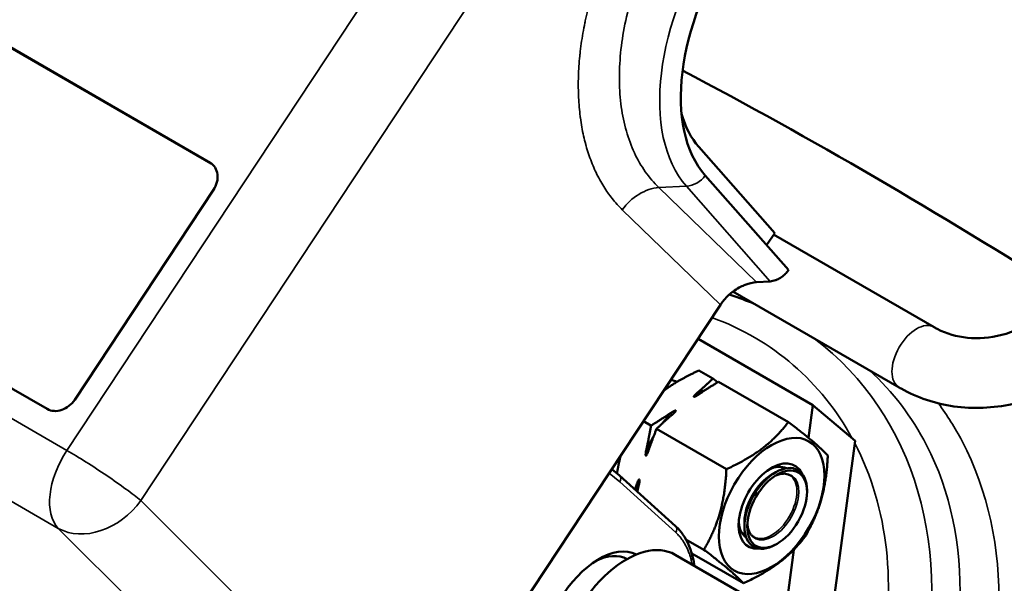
# Model space of a CAD drawing. Header units: inches. Extents: x 1 to 237, y 4 to 150.
# Tile 97 of 148: x 180.01 to 183.54, y 97.55 to 99.57. Entities that reach past the tile are written whole.
import ezdxf

# ---------------------------------------------------------------- set-up
doc = ezdxf.new("R2010")
doc.units = ezdxf.units.IN
doc.header["$LTSCALE"] = 7
doc.header["$MEASUREMENT"] = 0
doc.layers.add('Visible (ANSI)', color=7, linetype='Continuous', lineweight=50)
doc.layers.add('Visible Narrow (ANSI)', color=7, linetype='Continuous', lineweight=35)

msp = doc.modelspace()

# ---------------------------------------------------------------- linework, layer by layer
at = {"layer": 'Visible (ANSI)'}
for p, q in [((179.8304, 99.5566), (180.6934, 99.0583)), ((179.8339, 99.5536), (180.6969, 99.0554)), ((182.7189, 98.8059), (182.4466, 99.115)), ((182.47, 99.0122), (182.7685, 98.6735)), ((180.7058, 98.9607), (180.2082, 98.2082)), ((182.2781, 98.9648), (182.2781, 98.9648)), ((182.7189, 98.8059), (182.6901, 98.7624)), ((183.2906, 98.4683), (182.7153, 98.8004)), ((180.1092, 98.1749), (179.2462, 98.6732)), ((182.6542, 98.6291), (182.7031, 98.6326)), ((183.1656, 98.2518), (182.5693, 98.5961)), ((182.6454, 98.552), (182.6464, 98.5516)), ((182.5241, 98.5481), (182.1253, 97.945)), ((182.8561, 98.189), (182.4439, 98.4269)), ((182.4474, 98.3131), (182.4974, 98.2842)), ((182.5176, 98.2725), (182.7681, 98.1279)), ((182.8404, 98.071), (182.8561, 98.189)), ((183.0074, 98.0606), (182.8561, 98.189)), ((182.2481, 98.1309), (182.2752, 98.1153)), ((182.2954, 98.1036), (182.5458, 97.959)), ((182.9176, 97.3831), (183.0074, 98.0606)), ((182.1617, 97.9361), (182.1346, 97.9591)), ((182.7524, 97.9604), (182.7398, 97.9676)), ((181.642, 97.2142), (182.1253, 97.945)), ((182.162, 97.9358), (182.3632, 97.7546)), ((182.708, 97.9394), (182.7228, 97.9479)), ((182.835, 97.8775), (182.835, 97.8831)), ((182.6106, 97.7706), (182.6106, 97.7536)), ((182.4008, 97.707), (182.4652, 97.6699)), ((182.6146, 97.7217), (182.602, 97.729)), ((182.7277, 97.6917), (182.7228, 97.6888)), ((182.7549, 97.4253), (182.7873, 97.6701)), ((182.3617, 97.6523), (182.7588, 97.4231)), ((182.4217, 97.6565), (182.6067, 97.5497))]:
    msp.add_line(p, q, dxfattribs=at)
for centre, major_axis, ratio, start_param, end_param in [((182.8947, 99.5881), (-0.3622, -0.6274), 0.57735, 3.124043, 6.091102), ((183.0211, 82.0936), (10.3771, -17.9736), 0.57735, 2.305291, 2.399291), ((188.9486, 98.2732), (-12, 0), 0.57735, 6.140802, 7.722787), ((182.2667, 98.0817), (0.1083, 0.1875), 0.57735, 0.054162, 0.241537), ((182.708, 97.8269), (0.0837, 0.1449), 0.57735, 5.900342, 9.807621), ((182.7228, 97.8184), (-0.0793, -0.1374), 0.57735, 2.356195, 7.068583), ((182.6913, 97.8365), (0.0719, 0.1244), 0.57735, 0.03135, 0.706254), ((182.6384, 97.8671), (-0.0774, -0.134), 0.57735, 2.669534, 2.683436), ((182.6551, 97.8574), (0.0719, 0.1244), 0.57735, 5.995503, 6.028598), ((182.149, 97.9211), (0.0127, 0.015), 0.812015, 6.259214, 6.283143), ((182.708, 97.8269), (-0.0689, -0.1193), 0.57735, 3.926991, 5.497787), ((182.6913, 97.8365), (-0.0719, -0.1244), 0.57735, 5.576931, 6.251836), ((182.1867, 97.3492), (0.175, 0.3031), 0.57735, 0, 3.141593), ((182.6384, 97.8671), (-0.0774, -0.134), 0.57735, 0.458156, 0.472059), ((182.6551, 97.8574), (-0.0719, -0.1244), 0.57735, 0.254588, 0.287682), ((182.0877, 97.4064), (-0.1407, -0.2438), 0.57735, 3.178024, 6.246754), ((182.0654, 97.4192), (0.125, 0.2165), 0.57735, 0.009716, 0.724238)]:
    msp.add_ellipse(centre, major_axis=major_axis, ratio=ratio, start_param=start_param, end_param=end_param, dxfattribs=at)
for centre, major_axis in [((182.708, 97.8269), (0.1339, 0.2318)), ((182.7277, 97.8155), (0.0759, 0.1314))]:
    msp.add_ellipse(centre, major_axis=major_axis, ratio=0.57735, dxfattribs=at)
for points in [[(182.4466, 99.115), (182.4191, 99.1462), (182.3983, 99.1863), (182.3852, 99.2334)], [(180.6969, 99.0554), (180.6989, 99.0542), (180.7008, 99.0529), (180.7026, 99.0515)]]:
    msp.add_open_spline(points, degree=3, dxfattribs=at)
for points, knots in [([(180.6934, 99.0583), (180.708, 99.0499), (180.7178, 99.0345), (180.7224, 98.9984), (180.7171, 98.9779), (180.7058, 98.9607)], [0, 0, 0, 0, 0.001575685, 0.001575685, 0.003151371, 0.003151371, 0.003151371, 0.003151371]), ([(183.8591, 98.7132), (183.8341, 98.6674), (183.8037, 98.625), (183.735, 98.5508), (183.6968, 98.5192), (183.6166, 98.4694), (183.5747, 98.4513), (183.4912, 98.4296), (183.4497, 98.4264), (183.3719, 98.4339), (183.3356, 98.4447), (183.2984, 98.4639), (183.2945, 98.4661), (183.2906, 98.4683)], [0, 0, 0, 0, 0.299315, 0.299315, 0.59966, 0.59966, 0.90472, 0.90472, 1.218879, 1.218879, 1.533039, 1.533039, 1.570796, 1.570796, 1.570796, 1.570796]), ([(182.7685, 98.6735), (182.7651, 98.6683), (182.7611, 98.6634), (182.7567, 98.659), (182.7562, 98.6585), (182.7558, 98.6581), (182.7553, 98.6577), (182.7504, 98.6529), (182.745, 98.6487), (182.7393, 98.6451), (182.7342, 98.6419), (182.7289, 98.6393), (182.7235, 98.6373), (182.7228, 98.637), (182.7221, 98.6368), (182.7215, 98.6365), (182.7154, 98.6344), (182.7092, 98.6331), (182.7031, 98.6326)], [0, 0, 0, 0, 0.0476278, 0.0476278, 0.0476278, 0.0524913, 0.0524913, 0.0524913, 0.1049415, 0.1049415, 0.1049415, 0.1516048, 0.1516048, 0.1516048, 0.1573655, 0.1573655, 0.1573655, 0.2097577, 0.2097577, 0.2097577, 0.2097577]), ([(182.6542, 98.6291), (182.6407, 98.6282), (182.627, 98.6252), (182.6039, 98.6167), (182.5902, 98.6107), (182.565, 98.5933), (182.5557, 98.5854), (182.5342, 98.5634), (182.5264, 98.5517), (182.5241, 98.5481)], [-0.1348857, -0.1348857, -0.1348857, -0.1348857, -0.0886612, -0.0886612, -0.0549536, -0.0549536, -0.0331073, -0.0331073, -0.000001, -0.000001, -0.000001, -0.000001]), ([(182.5563, 98.5854), (182.5585, 98.5846), (182.5607, 98.5839), (182.5909, 98.5738), (182.6184, 98.5634), (182.6454, 98.552)], [4.53840497, 4.53840497, 4.53840497, 4.53840497, 4.54379865, 4.54379865, 4.61143635, 4.61143635, 4.61143635, 4.61143635]), ([(184.0786, 98.5936), (184.0422, 98.5268), (183.9972, 98.4648), (183.8937, 98.3558), (183.8351, 98.3089), (183.7088, 98.2349), (183.641, 98.2078), (183.5019, 98.1776), (183.4307, 98.1745), (183.2952, 98.1938), (183.2308, 98.2153), (183.1702, 98.2492), (183.1679, 98.2505), (183.1656, 98.2518)], [0, 0, 0, 0, 0.314159, 0.314159, 0.628319, 0.628319, 0.942478, 0.942478, 1.256637, 1.256637, 1.558762, 1.558762, 1.570796, 1.570796, 1.570796, 1.570796]), ([(180.2082, 98.2082), (180.1969, 98.1911), (180.1796, 98.1775), (180.143, 98.1652), (180.1238, 98.1665), (180.1092, 98.1749)], [0, 0, 0, 0, 0.001575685, 0.001575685, 0.003151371, 0.003151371, 0.003151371, 0.003151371]), ([(182.4458, 98.2268), (182.4446, 98.226), (182.4434, 98.2252), (182.4394, 98.2227), (182.4365, 98.221), (182.4326, 98.2193), (182.4313, 98.2188), (182.4299, 98.2186), (182.4297, 98.2186), (182.4293, 98.2186), (182.4291, 98.2186), (182.4289, 98.2188), (182.4288, 98.2189), (182.4287, 98.2191), (182.4287, 98.2193), (182.4288, 98.2202), (182.4295, 98.2211), (182.4315, 98.2239), (182.4335, 98.226), (182.4367, 98.229), (182.4378, 98.2299), (182.4388, 98.2308)], [-0.15763857, -0.15763857, -0.15763857, -0.15763857, -0.14628716, -0.14628716, -0.12154323, -0.12154323, -0.11240006, -0.11240006, -0.11066776, -0.11066776, -0.10954325, -0.10954325, -0.10841875, -0.10841875, -0.10668644, -0.10668644, -0.09754328, -0.09754328, -0.07279934, -0.07279934, -0.06144793, -0.06144793, -0.06144793, -0.06144793]), ([(182.347, 98.161), (182.3482, 98.1618), (182.3494, 98.1626), (182.3534, 98.1651), (182.3563, 98.1667), (182.3602, 98.1685), (182.3614, 98.169), (182.3629, 98.1692), (182.3631, 98.1692), (182.3635, 98.1692), (182.3636, 98.1691), (182.3638, 98.169), (182.3639, 98.1689), (182.364, 98.1687), (182.3641, 98.1685), (182.3639, 98.1676), (182.3633, 98.1666), (182.3613, 98.1639), (182.3592, 98.1618), (182.3561, 98.1588), (182.355, 98.1579), (182.354, 98.157)], [-0.15763857, -0.15763857, -0.15763857, -0.15763857, -0.14628716, -0.14628716, -0.12154323, -0.12154323, -0.11240006, -0.11240006, -0.11066776, -0.11066776, -0.10954325, -0.10954325, -0.10841875, -0.10841875, -0.10668644, -0.10668644, -0.09754328, -0.09754328, -0.07279934, -0.07279934, -0.06144793, -0.06144793, -0.06144793, -0.06144793]), ([(182.2651, 98.0226), (182.2646, 98.0211), (182.2641, 98.0197), (182.2624, 98.0153), (182.2611, 98.0123), (182.2591, 98.009), (182.2584, 98.008), (182.2575, 98.0074), (182.2573, 98.0073), (182.257, 98.0072), (182.2569, 98.0073), (182.2567, 98.0074), (182.2566, 98.0074), (182.2565, 98.0076), (182.2565, 98.0077), (182.2563, 98.0081), (182.2562, 98.0085), (182.2559, 98.0101), (182.2559, 98.0113), (182.2561, 98.0139), (182.2562, 98.0152), (182.2567, 98.0196), (182.2573, 98.0232), (182.2581, 98.0266)], [-0.15727887, -0.15727887, -0.15727887, -0.15727887, -0.14592746, -0.14592746, -0.12118352, -0.12118352, -0.11204036, -0.11204036, -0.11030806, -0.11030806, -0.10918355, -0.10918355, -0.10850169, -0.10850169, -0.10767518, -0.10767518, -0.10476884, -0.10476884, -0.0957261, -0.0957261, -0.08668336, -0.08668336, -0.06106347, -0.06106347, -0.06106347, -0.06106347]), ([(182.2248, 97.9072), (182.2253, 97.9086), (182.2258, 97.91), (182.2275, 97.9144), (182.2288, 97.9174), (182.2308, 97.9207), (182.2314, 97.9217), (182.2324, 97.9224), (182.2326, 97.9224), (182.2328, 97.9225), (182.233, 97.9224), (182.2332, 97.9223), (182.2333, 97.9222), (182.2335, 97.9219), (182.2336, 97.9217), (182.234, 97.9203), (182.2339, 97.9189), (182.2338, 97.9145), (182.2333, 97.9111), (182.2324, 97.9061), (182.2321, 97.9046), (182.2318, 97.9031)], [-0.15763857, -0.15763857, -0.15763857, -0.15763857, -0.14628716, -0.14628716, -0.12154323, -0.12154323, -0.11240006, -0.11240006, -0.11066776, -0.11066776, -0.10954325, -0.10954325, -0.10841875, -0.10841875, -0.10668644, -0.10668644, -0.09754328, -0.09754328, -0.07279934, -0.07279934, -0.06144793, -0.06144793, -0.06144793, -0.06144793]), ([(182.772, 97.9377), (182.7692, 97.9393), (182.7661, 97.9406), (182.7595, 97.9423), (182.756, 97.9428), (182.7484, 97.9429), (182.7443, 97.9425), (182.7359, 97.9408), (182.7314, 97.9395), (182.7246, 97.9368), (182.7223, 97.9358), (182.72, 97.9346)], [5.4977871, 5.4977871, 5.4977871, 5.4977871, 5.6548668, 5.6548668, 5.8119464, 5.8119464, 5.969026, 5.969026, 6.1261057, 6.1261057, 6.2043839, 6.2043839, 6.2043839, 6.2043839]), ([(182.431, 97.6124), (182.43, 97.6193), (182.4288, 97.6261), (182.4203, 97.6685), (182.4072, 97.7003), (182.381, 97.7367), (182.3725, 97.7462), (182.3632, 97.7546)], [4.8580768, 4.8580768, 4.8580768, 4.8580768, 4.9188614, 4.9188614, 5.2436888, 5.2436888, 5.3755175, 5.3755175, 5.3755175, 5.3755175]), ([(182.6207, 97.7627), (182.6209, 97.7601), (182.6212, 97.7576), (182.6222, 97.7503), (182.6233, 97.7459), (182.6261, 97.7377), (182.6277, 97.734), (182.6316, 97.7274), (182.6338, 97.7246), (182.6386, 97.7197), (182.6412, 97.7177), (182.6441, 97.7161)], [1.6495977, 1.6495977, 1.6495977, 1.6495977, 1.727876, 1.727876, 1.8849556, 1.8849556, 2.0420352, 2.0420352, 2.1991149, 2.1991149, 2.3561945, 2.3561945, 2.3561945, 2.3561945])]:
    msp.add_open_spline(points, degree=3, knots=knots, dxfattribs=at)
for points, weights in [([(182.32, 98.2395), (182.3712, 98.2782), (182.4474, 98.3131)], [2.7034836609, 2.7014191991, 2.50940309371]), ([(182.4388, 98.2308), (182.4676, 98.2553), (182.4974, 98.2842)], [2.10423763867, 2.06651021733, 1.98055373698]), ([(182.5176, 98.2725), (182.4784, 98.249), (182.4458, 98.2268)], [3.76209155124, 3.92536717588, 3.99703097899]), ([(182.4974, 98.2842), (182.5062, 98.2771), (182.5144, 98.2706)], [1.98055373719, 2.00812106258, 2.03072771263]), ([(182.2752, 98.1153), (182.3143, 98.1388), (182.347, 98.161)], [1.98055373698, 2.06651021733, 2.10423763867]), ([(182.354, 98.157), (182.3252, 98.1325), (182.2954, 98.1036)], [3.99703097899, 3.92536717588, 3.76209155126]), ([(182.5458, 97.959), (182.6894, 98.0247), (182.7681, 98.1279)], [2.57155605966, 2.96937716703, 2.57155606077]), ([(182.7681, 98.1279), (182.8713, 98.0491), (182.9097, 98.0077)], [2.57155605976, 2.96937716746, 2.57155606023]), ([(182.2581, 98.0266), (182.2673, 98.0677), (182.2752, 98.1153)], [2.10423763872, 2.06651021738, 1.98055373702]), ([(182.2954, 98.1036), (182.2782, 98.0614), (182.2651, 98.0226)], [3.76209155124, 3.92536717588, 3.99703097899]), ([(182.1532, 97.9434), (182.1585, 97.9773), (182.167, 98.0082)], [2.66056011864, 2.702524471, 2.70348366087]), ([(182.9097, 98.0077), (182.9018, 97.8444), (182.829, 97.7186)], [2.57155606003, 2.96937716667, 2.57155606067]), ([(182.4652, 97.6699), (182.538, 97.7957), (182.5458, 97.959)], [2.57155605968, 2.96937716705, 2.57155606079]), ([(182.2174, 97.8859), (182.2212, 97.8966), (182.2248, 97.9072)], [2.07985420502, 2.09386776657, 2.10423763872]), ([(182.2318, 97.9031), (182.229, 97.8907), (182.2264, 97.8779)], [3.99703097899, 3.97514007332, 3.94470087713]), ([(182.829, 97.7186), (182.7504, 97.6154), (182.6067, 97.5497)], [2.57155605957, 2.96937716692, 2.57155606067]), ([(182.6067, 97.5497), (182.5684, 97.591), (182.4652, 97.6699)], [2.57155605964, 2.969377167, 2.57155606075])]:
    msp.add_rational_spline(points, weights, degree=2, dxfattribs=at)
at = {"layer": 'Visible Narrow (ANSI)'}
for p, q in [((180.1797, 98.0263), (182.0701, 100.8851)), ((182.3355, 100.7051), (180.4451, 97.8463)), ((180.6934, 99.0583), (180.6969, 99.0554)), ((182.4022, 98.9741), (182.3036, 98.9693)), ((182.7031, 98.6326), (182.4022, 98.9741)), ((182.6542, 98.6291), (182.3036, 98.9693)), ((182.5241, 98.5481), (182.1724, 98.8893)), ((179.0725, 98.6656), (180.1797, 98.0263)), ((180.1488, 97.7466), (179.0416, 98.3859)), ((182.1629, 97.913), (182.1253, 97.945)), ((182.3639, 97.732), (182.1629, 97.913)), ((180.4451, 97.8463), (181.4181, 96.8756)), ((181.1218, 96.7759), (180.1488, 97.7466))]:
    msp.add_line(p, q, dxfattribs=at)
for centre, major_axis, ratio, start_param, end_param in [((182.8669, 99.6042), (-0.3963, -0.6864), 0.57735, 3.124043, 6.091102), ((182.4144, 99.0444), (0.0591, 0.0521), 0.80148, 3.928884, 4.976081), ((181.9235, 97.2342), (0.9825, 1.1574), 0.812015, 0.246973, 0.247854), ((181.8775, 97.2732), (0.9029, 1.0636), 0.812015, 5.979889, 6.574744), ((183.2281, 98.3601), (-0.0625, -0.1083), 0.57735, 3.141593, 6.283185), ((181.9235, 97.2342), (0.9825, 1.1574), 0.812015, 5.254449, 6.330016), ((182.4234, 97.9912), (0.1417, 0.2454), 0.57735, 0.546061, 0.708244), ((182.4234, 97.9912), (0.1417, 0.2454), 0.57735, 1.176518, 1.371966), ((182.4234, 97.9912), (0.1417, 0.2454), 0.57735, 1.538865, 1.755441), ((180.2848, 97.9371), (-0.1181, -0.2046), 0.57735, 4.607573, 6.117282), ((181.8775, 97.2732), (0.9029, 1.0636), 0.812015, 5.294456, 5.96311), ((182.7129, 97.8241), (-0.0654, -0.1133), 0.57735, 5.574698, 10.133265), ((182.149, 97.9211), (0.0127, 0.015), 0.812015, 4.859209, 6.259214), ((182.708, 97.8269), (0.064, 0.1108), 0.57735, 3.141593, 6.283185), ((182.4234, 97.9912), (0.1417, 0.2454), 0.57735, 2.223716, 2.333577), ((180.2848, 97.9371), (-0.1668, -0.1672), 0.768608, 0.21237, 1.77944), ((182.35, 97.74), (0.0132, 0.0146), 0.810401, 4.883193, 6.283185)]:
    msp.add_ellipse(centre, major_axis=major_axis, ratio=ratio, start_param=start_param, end_param=end_param, dxfattribs=at)
for points, knots in [([(182.1724, 98.8893), (182.166, 98.8955), (182.1598, 98.9019), (182.1477, 98.9153), (182.1418, 98.9222), (182.1304, 98.9365), (182.1249, 98.9439), (182.1188, 98.9526), (182.118, 98.9537), (182.112, 98.9625), (182.1069, 98.9703), (182.0971, 98.9865), (182.0924, 98.9948), (182.0834, 99.0118), (182.0792, 99.0205), (182.0744, 99.0308), (182.0737, 99.0322), (182.0731, 99.0337), (182.0691, 99.0426), (182.0652, 99.0518), (182.058, 99.0704), (182.0545, 99.0799), (182.0481, 99.0993), (182.0451, 99.1092), (182.0419, 99.1207), (182.0414, 99.1222), (182.0383, 99.1337), (182.0358, 99.144), (182.0311, 99.1648), (182.029, 99.1754), (182.0252, 99.1968), (182.0235, 99.2077), (182.0218, 99.2204), (182.0215, 99.2224), (182.0213, 99.2244), (182.0199, 99.2355), (182.0187, 99.2466), (182.0168, 99.2691), (182.016, 99.2804), (182.0149, 99.3034), (182.0146, 99.315), (182.0145, 99.3286), (182.0144, 99.3306), (182.0144, 99.3443), (182.0146, 99.3562), (182.0153, 99.38), (182.0159, 99.392), (182.0175, 99.4161), (182.0186, 99.4283), (182.02, 99.4429), (182.0203, 99.4454), (182.0206, 99.448), (182.0219, 99.4606), (182.0234, 99.4729), (182.0269, 99.4976), (182.0289, 99.5101), (182.0332, 99.5351), (182.0355, 99.5476), (182.0385, 99.5624), (182.039, 99.5646), (182.0421, 99.5794), (182.0449, 99.592), (182.051, 99.6173), (182.0543, 99.6299), (182.0612, 99.6552), (182.0648, 99.6679), (182.0694, 99.6831), (182.0702, 99.6858), (182.0711, 99.6886), (182.0751, 99.7016), (182.0793, 99.7143), (182.0879, 99.7397), (182.0924, 99.7524), (182.1018, 99.7777), (182.1067, 99.7903), (182.1127, 99.8051), (182.1136, 99.8073), (182.1196, 99.822), (182.1249, 99.8346), (182.1359, 99.8596), (182.1416, 99.872), (182.1533, 99.8968), (182.1593, 99.9091), (182.1668, 99.9239), (182.1681, 99.9265), (182.1694, 99.9291), (182.1757, 99.9414), (182.1822, 99.9536), (182.1954, 99.9778), (182.2022, 99.9898), (182.216, 100.0136), (182.2231, 100.0255), (182.2316, 100.0392), (182.2328, 100.0412), (182.2414, 100.0549), (182.2488, 100.0665), (182.264, 100.0894), (182.2717, 100.1008), (182.2874, 100.1232), (182.2953, 100.1342), (182.3051, 100.1473), (182.3067, 100.1495), (182.3083, 100.1517), (182.3166, 100.1627), (182.325, 100.1736), (182.342, 100.1951), (182.3506, 100.2056), (182.3681, 100.2265), (182.377, 100.2367), (182.3872, 100.2482), (182.3885, 100.2497), (182.3988, 100.2611), (182.4079, 100.271), (182.4263, 100.2903), (182.4356, 100.2998), (182.4543, 100.3184), (182.4637, 100.3275), (182.4748, 100.3378), (182.4763, 100.3393), (182.4778, 100.3407), (182.4873, 100.3494), (182.4968, 100.358), (182.516, 100.3747), (182.5257, 100.3828), (182.5452, 100.3987), (182.555, 100.4065), (182.5666, 100.4154), (182.5685, 100.4167), (182.5801, 100.4255), (182.59, 100.4328), (182.6099, 100.4468), (182.6199, 100.4535), (182.64, 100.4666), (182.65, 100.4729), (182.662, 100.4801), (182.6639, 100.4813), (182.6658, 100.4824)], [0, 0, 0, 0, 0.019788, 0.019788, 0.039647, 0.039647, 0.059549, 0.059549, 0.062404, 0.062404, 0.082302, 0.082302, 0.102154, 0.102154, 0.121866, 0.121866, 0.125, 0.125, 0.125, 0.144701, 0.144701, 0.164488, 0.164488, 0.184327, 0.184327, 0.187229, 0.187229, 0.207063, 0.207063, 0.226854, 0.226854, 0.246518, 0.246518, 0.249668, 0.25, 0.25, 0.269525, 0.269525, 0.289136, 0.289136, 0.308798, 0.308798, 0.312131, 0.312131, 0.331786, 0.331786, 0.3514, 0.3514, 0.370887, 0.370887, 0.374613, 0.375, 0.375, 0.394487, 0.394487, 0.414059, 0.414059, 0.433682, 0.433682, 0.437104, 0.437104, 0.45672, 0.45672, 0.476295, 0.476295, 0.495745, 0.495745, 0.499613, 0.5, 0.5, 0.519514, 0.519514, 0.539114, 0.539114, 0.558765, 0.558765, 0.56215, 0.56215, 0.581796, 0.581796, 0.601401, 0.601401, 0.620882, 0.620882, 0.625, 0.625, 0.625, 0.644552, 0.644552, 0.664191, 0.664191, 0.683882, 0.683882, 0.68725, 0.68725, 0.706937, 0.706937, 0.726584, 0.726584, 0.746107, 0.746107, 0.75, 0.75, 0.75, 0.769763, 0.769763, 0.789617, 0.789617, 0.809526, 0.809526, 0.812345, 0.812345, 0.832252, 0.832252, 0.85212, 0.85212, 0.871868, 0.871868, 0.875, 0.875, 0.875, 0.894532, 0.894532, 0.914161, 0.914161, 0.933849, 0.933849, 0.937451, 0.937451, 0.957137, 0.957137, 0.976791, 0.976791, 0.996343, 0.996343, 1, 1, 1, 1]), ([(182.3036, 98.9693), (182.2859, 98.9861), (182.2533, 99.0238), (182.214, 99.0918), (182.185, 99.17), (182.1669, 99.257), (182.1599, 99.3513), (182.1644, 99.4511), (182.1801, 99.5547), (182.2068, 99.6603), (182.2441, 99.7658), (182.2914, 99.8693), (182.3476, 99.9689), (182.4119, 100.0629), (182.483, 100.1493), (182.5596, 100.2267), (182.6404, 100.2937), (182.6959, 100.3306), (182.7239, 100.3469)], [0, 0, 0, 0, 0.062407, 0.124804, 0.187224, 0.249666, 0.31213, 0.374611, 0.437105, 0.499611, 0.562153, 0.6247, 0.687251, 0.749803, 0.812353, 0.874898, 0.937436, 1, 1, 1, 1]), ([(182.3036, 98.9693), (182.2796, 98.9672), (182.2546, 98.9587), (182.2088, 98.9307), (182.1882, 98.9114), (182.1724, 98.8893)], [0, 0, 0, 0, 0.5, 0.5, 1, 1, 1, 1]), ([(183.0594, 98.3131), (183.1428, 98.2364), (183.3252, 97.9979), (183.4163, 97.5565), (183.3536, 97.1944), (183.3066, 97.0449), (183.3036, 97.0358)], [-24.391041, -24.391041, -24.391041, -24.391041, -23.297622, -21.505497, -20.310747, -20.232899, -20.232899, -20.232899, -20.232899]), ([(183.4435, 96.9907), (183.4458, 96.9978), (183.4939, 97.1542), (183.5579, 97.5375), (183.4719, 97.9382), (183.3378, 98.1523), (183.3063, 98.1951)], [20.253998, 20.253998, 20.253998, 20.253998, 20.310747, 21.505497, 23.297622, 23.7779, 23.7779, 23.7779, 23.7779]), ([(180.4451, 97.8463), (180.4306, 97.8583), (180.4123, 97.8724), (180.3704, 97.9031), (180.347, 97.9196), (180.2983, 97.9526), (180.273, 97.9692), (180.2242, 98), (180.2007, 98.0142), (180.1797, 98.0263)], [0, 0, 0, 0, 0.377793, 0.377793, 0.755587, 0.755587, 1.13338, 1.13338, 1.511174, 1.511174, 1.511174, 1.511174]), ([(182.4229, 97.617), (182.4226, 97.6185), (182.4223, 97.62), (182.4219, 97.6218), (182.4219, 97.6221), (182.4206, 97.6281), (182.4193, 97.6336), (182.4163, 97.6445), (182.4147, 97.6497), (182.4111, 97.66), (182.4092, 97.665), (182.407, 97.6701), (182.4069, 97.6703), (182.4047, 97.6754), (182.4025, 97.68), (182.3977, 97.6892), (182.3951, 97.6937), (182.3897, 97.7022), (182.3869, 97.7062), (182.381, 97.7141), (182.3778, 97.7179), (182.3712, 97.725), (182.3679, 97.7283), (182.3643, 97.7316), (182.3641, 97.7318), (182.3639, 97.732)], [0.8067872, 0.8067872, 0.8067872, 0.8067872, 0.8115234, 0.8115234, 0.8125, 0.8125, 0.8330376, 0.8330376, 0.8535804, 0.8535804, 0.8740234, 0.8740234, 0.875, 0.875, 0.8992686, 0.8992686, 0.9244514, 0.9244514, 0.9489093, 0.9489093, 0.9744547, 0.9744547, 0.9986804, 0.9986804, 1, 1, 1, 1])]:
    msp.add_open_spline(points, degree=3, knots=knots, dxfattribs=at)

doc.saveas('drawing.dxf')
